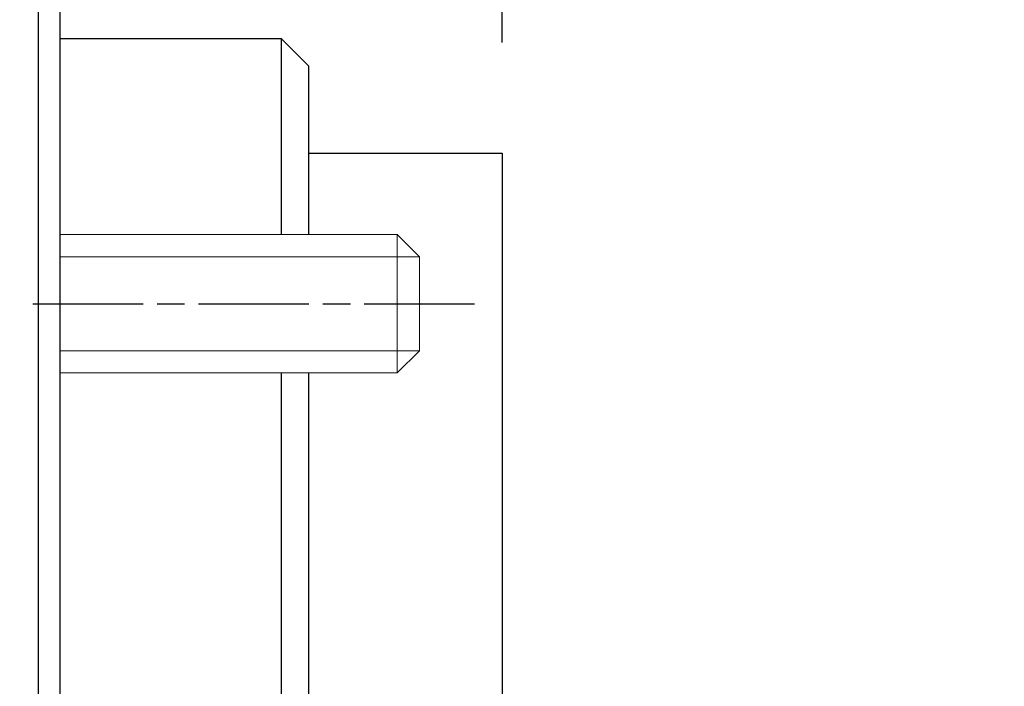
# Model space of a CAD drawing. Extents: x 0 to 283, y 0 to 196.
# Tile 11 of 30: x 134 to 152, y 121 to 134. Entities that reach past the tile are written whole.
import ezdxf

# ---------------------------------------------------------------- set-up
doc = ezdxf.new("R2010")
doc.units = 0
doc.linetypes.add('CENTER', pattern=[12, 8, -1, 2, -1])
doc.layers.get('DEFPOINTS').update_dxf_attribs({"linetype": 'CONTINUOUS'})
for name, color, linetype in [('CTR', 7, 'CENTER'), ('DIM', 7, 'CONTINUOUS'), ('VISIBLE', 255, 'CONTINUOUS')]:
    doc.layers.add(name, color=color, linetype=linetype)
doc.layers.add('OL2', color=7, linetype='CONTINUOUS', lineweight=13)
doc.styles.add('SANSSERIF', font='sanss___.ttf')
doc.dimstyles.new('ISO-25$0', dxfattribs={"dimtxt": 2.5, "dimasz": 2.5, "dimexe": 1.25, "dimexo": 1, "dimgap": 0.6, "dimtad": 1, "dimdec": 1, "dimzin": 9, "dimdsep": 46, "dimtxsty": 'SANSSERIF', "dimcen": 0.75, "dimadec": 1, "dimazin": 0, "dimtfac": 1, "dimtdec": 1, "dimtmove": 0, "dimatfit": 3, "dimfxl": 1, "dimarcsym": 0})

# ---------------------------------------------------------------- blocks, each defined once
blk = doc.blocks.new('*D24')
at = {"layer": 'DEFPOINTS', "color": 0, "transparency": 16777216}
for p in [(139.055, 164.082), (134.555, 144.313), (139.055, 132.663)]:
    blk.add_point(p, dxfattribs=at)
at = {"layer": 'DIM', "color": 0, "lineweight": -2, "transparency": 16777216}
for p, q in [((134.555, 146.313), (134.555, 166.582)), ((139.055, 134.663), (139.055, 166.582)), ((129.555, 164.082), (124.555, 164.082)), ((134.555, 164.082), (139.055, 164.082)), ((144.055, 164.082), (163.472, 164.082))]:
    blk.add_line(p, q, dxfattribs=at)
at = {"layer": 'DIM', "color": 0, "transparency": 16777216}
for points in [[(129.555, 164.915), (129.555, 163.248), (134.555, 164.082)], [(144.055, 164.915), (144.055, 163.248), (139.055, 164.082)]]:
    blk.add_solid(points, dxfattribs=at)
at = {"layer": 'DIM', "color": 0, "transparency": 16777216, "insert": (160.657, 167.857), "char_height": 5, "attachment_point": 5, "style": 'SANSSERIF'}
blk.add_mtext('9', dxfattribs=at)
blk = doc.blocks.new('*D22')
at = {"layer": 'DEFPOINTS', "color": 0, "transparency": 16777216}
for p in [(134.555, 154.213), (134.555, 154.181), (142.555, 131.088)]:
    blk.add_point(p, dxfattribs=at)
at = {"layer": 'DIM', "color": 0, "lineweight": -2, "transparency": 16777216}
for p, q in [((142.555, 133.088), (142.555, 156.681)), ((129.555, 154.181), (124.555, 154.181)), ((134.555, 154.181), (142.555, 154.181)), ((147.555, 154.181), (169.425, 154.181)), ((134.555, 152.213), (134.555, 151.681))]:
    blk.add_line(p, q, dxfattribs=at)
at = {"layer": 'DIM', "color": 0, "transparency": 16777216}
for points in [[(129.555, 155.015), (129.555, 153.348), (134.555, 154.181)], [(147.555, 155.015), (147.555, 153.348), (142.555, 154.181)]]:
    blk.add_solid(points, dxfattribs=at)
at = {"layer": 'DIM', "color": 0, "transparency": 16777216, "insert": (164.909, 157.96), "char_height": 5, "attachment_point": 5, "style": 'SANSSERIF'}
blk.add_mtext('16', dxfattribs=at)

msp = doc.modelspace()

# ---------------------------------------------------------------- linework, layer by layer
at = {"layer": 'CTR', "ltscale": 0.25}
msp.add_line((134.0551, 128.3631), (142.0551, 128.3631), dxfattribs=at)
at = {"layer": 'OL2'}
for p, q in [((140.6551, 127.1131), (140.6551, 129.6131)), ((141.0551, 129.2131), (134.5551, 129.2131)), ((134.5551, 127.5131), (141.0551, 127.5131))]:
    msp.add_line(p, q, dxfattribs=at)
msp.add_lwpolyline([(134.5551, 127.1131), (140.6551, 127.1131), (141.0551, 127.5131), (141.0551, 129.2131), (140.6551, 129.6131), (134.5551, 129.6131)], dxfattribs=at)
at = {"layer": 'VISIBLE'}
for p, q in [((134.1551, 136.0935), (134.1551, 97.1381)), ((134.5551, 97.1381), (134.5551, 136.0935)), ((134.5551, 133.1631), (138.5551, 133.1631)), ((138.5551, 133.1631), (139.0551, 132.6631)), ((138.5551, 133.1631), (138.5551, 130.6631)), ((139.0551, 130.6631), (139.0551, 132.6631)), ((138.5551, 130.6631), (138.5551, 129.6131)), ((139.0551, 129.6131), (139.0551, 130.6631)), ((138.5551, 127.1131), (138.5551, 118.6381)), ((139.0551, 118.6381), (139.0551, 127.1131))]:
    msp.add_line(p, q, dxfattribs=at)
at = {"layer": 'VISIBLE', "linetype": 'Continuous'}
for p, q in [((139.0551, 131.0881), (142.5551, 131.0881)), ((142.5551, 131.0881), (142.5551, 119.1381))]:
    msp.add_line(p, q, dxfattribs=at)

# ---------------------------------------------------------------- dimensions: what is measured, and where the dimension line sits
at = {"layer": 'DIM'}
for base, p1, p2, picture, middle in [((139.0551, 164.0816), (134.5551, 144.3131), (139.0551, 132.6631), '*D24', (160.6572, 164.0816)), ((134.5551, 154.1812), (142.5551, 131.0881), (134.5551, 154.2131), '*D22', (164.909, 154.1812))]:
    dim = msp.add_linear_dim(base=base, p1=p1, p2=p2, dimstyle='ISO-25$0', override={"dimscale": 2, "dimlfac": 2}, dxfattribs=at)
    dim.commit()
    dim.dimension.update_dxf_attribs({"geometry": picture, "text_midpoint": middle, "dimtype": 160})

doc.saveas('drawing.dxf')
